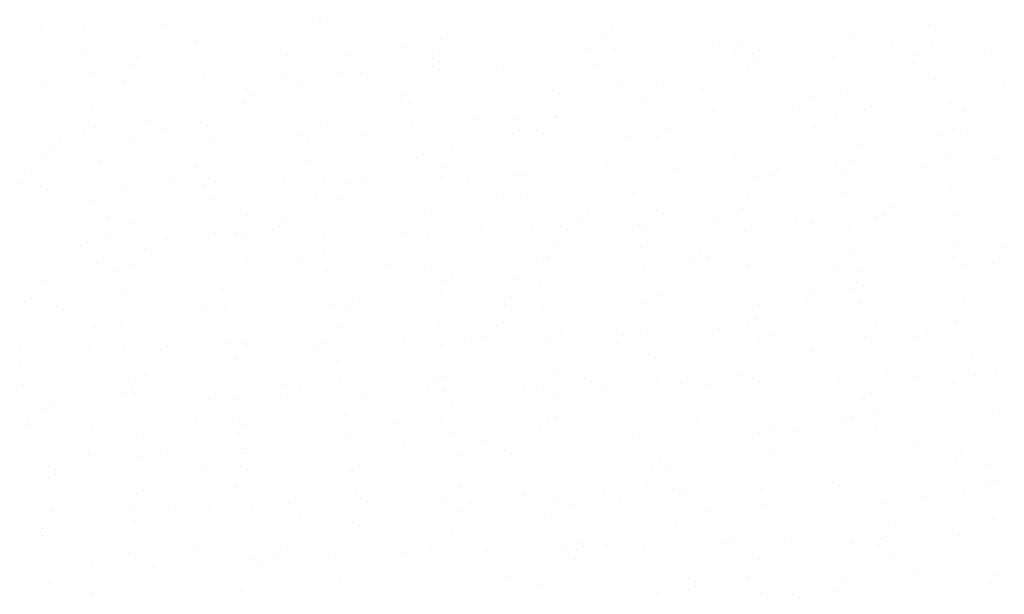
# Model space of a CAD drawing. Header units: centimetres. Extents: x 88729 to 133553, y -16225 to 14174.
# Tile 21 of 106: x 93608 to 93848, y -14803 to -14663. Entities that reach past the tile are written whole.
import ezdxf
from ezdxf.enums import TextEntityAlignment as Align

# ---------------------------------------------------------------- set-up
doc = ezdxf.new("R2010")
doc.units = ezdxf.units.CM
for name, color, linetype in [('E_PODKLAD', 7, 'Continuous'), ('mat', 252, 'Continuous'), ('R-MET-IWE', 252, 'Continuous')]:
    doc.layers.add(name, color=color, linetype=linetype)
doc.styles.get("Standard").update_dxf_attribs({"font": 'txt.shx'})

# ---------------------------------------------------------------- blocks, each defined once
blk = doc.blocks.new('A$Ce817dbbb')
at = {"layer": 'mat', "color": 252, "lineweight": 9}
for p, q in [((2260, -25128.78), (2260, -25128.78)), ((2279.13, -25128.13), (2279.13, -25128.13)), ((2279.27, -25128.15), (2279.27, -25128.15)), ((2311.36, -25128.76), (2311.36, -25128.76)), ((2428.05, -25129.35), (2428.05, -25129.35)), ((2211.13, -25129.92), (2211.13, -25129.92)), ((2221.47, -25130.04), (2221.47, -25130.04)), ((2240.74, -25129.41), (2240.74, -25129.41)), ((2272.89, -25130.84), (2272.89, -25130.84)), ((2350.47, -25130.09), (2350.47, -25130.09)), ((2208.45, -25134.14), (2208.45, -25134.14)), ((2248.86, -25133.17), (2248.86, -25133.17)), ((2308.67, -25132.98), (2308.67, -25132.98)), ((2349.08, -25132.01), (2349.08, -25132.01)), ((2376.9, -25134.21), (2376.9, -25134.21)), ((2408.89, -25131.81), (2408.89, -25131.81)), ((2418.95, -25134.1), (2418.95, -25134.1)), ((2221.75, -25135.69), (2221.75, -25135.69)), ((2273.58, -25136.04), (2273.58, -25136.04)), ((2299.33, -25134.95), (2299.33, -25134.95)), ((2308.38, -25135.85), (2308.38, -25135.85)), ((2345.06, -25135.46), (2345.06, -25135.46)), ((2351.15, -25135.3), (2351.15, -25135.3)), ((2380.59, -25136.33), (2380.59, -25136.33)), ((2382.28, -25134.49), (2382.28, -25134.49)), ((2386.54, -25135.67), (2386.54, -25135.67)), ((2428.73, -25134.56), (2428.73, -25134.56)), ((2443.31, -25136), (2443.31, -25136)), ((2234.48, -25137.22), (2234.48, -25137.22)), ((2271.16, -25136.83), (2271.16, -25136.83)), ((2286.31, -25136.84), (2286.31, -25136.84)), ((2306.69, -25137.7), (2306.69, -25137.7)), ((2366.24, -25138.52), (2366.24, -25138.52)), ((2385.51, -25137.89), (2385.51, -25137.89)), ((2403.37, -25138.57), (2403.37, -25138.57)), ((2404.77, -25137.26), (2404.77, -25137.26)), ((2424.04, -25136.63), (2424.04, -25136.63)), ((2424.26, -25138.92), (2424.26, -25138.92)), ((2223.82, -25141.25), (2223.82, -25141.25)), ((2232.79, -25139.06), (2232.79, -25139.06)), ((2248.21, -25140.06), (2248.21, -25140.06)), ((2283.63, -25141.05), (2283.63, -25141.05)), ((2289.16, -25141.04), (2289.16, -25141.04)), ((2308.43, -25140.41), (2308.43, -25140.41)), ((2324.04, -25140.08), (2324.04, -25140.08)), ((2325.79, -25139.31), (2325.79, -25139.31)), ((2327.7, -25139.78), (2327.7, -25139.78)), ((2346.97, -25139.15), (2346.97, -25139.15)), ((2383.85, -25139.89), (2383.85, -25139.89)), ((2212.09, -25143.56), (2212.09, -25143.56)), ((2231.36, -25142.93), (2231.36, -25142.93)), ((2250.63, -25142.3), (2250.63, -25142.3)), ((2269.9, -25141.67), (2269.9, -25141.67)), ((2352.22, -25143.43), (2352.22, -25143.43)), ((2361.49, -25143.75), (2361.49, -25143.75)), ((2404.05, -25143.78), (2404.05, -25143.78)), ((2429.8, -25142.69), (2429.8, -25142.69)), ((2446.51, -25143.66), (2446.51, -25143.66)), ((2248.9, -25145.26), (2248.9, -25145.26)), ((2261.27, -25144.91), (2261.27, -25144.91)), ((2274.65, -25144.17), (2274.65, -25144.17)), ((2326.48, -25144.52), (2326.48, -25144.52)), ((2335.94, -25145.42), (2335.94, -25145.42)), ((2372.61, -25145.03), (2372.61, -25145.03)), ((2408.14, -25145.89), (2408.14, -25145.89)), ((2409.83, -25144.05), (2409.83, -25144.05)), ((2224.82, -25147.76), (2224.82, -25147.76)), ((2260.35, -25148.63), (2260.35, -25148.63)), ((2262.04, -25146.78), (2262.04, -25146.78)), ((2298.72, -25146.4), (2298.72, -25146.4)), ((2299, -25148.16), (2299, -25148.16)), ((2301.11, -25148.53), (2301.11, -25148.53)), ((2334.25, -25147.26), (2334.25, -25147.26)), ((2358.81, -25147.97), (2358.81, -25147.97)), ((2378.69, -25147.79), (2378.69, -25147.79)), ((2399.22, -25146.99), (2399.22, -25146.99)), ((2223.54, -25149.28), (2223.54, -25149.28)), ((2258.59, -25149.13), (2258.59, -25149.13)), ((2375.49, -25150.58), (2375.49, -25150.58)), ((2394.76, -25149.95), (2394.76, -25149.95)), ((2414.03, -25149.32), (2414.03, -25149.32)), ((2433.3, -25148.69), (2433.3, -25148.69)), ((2436.67, -25150.66), (2436.67, -25150.66)), ((2236.23, -25152.99), (2236.23, -25152.99)), ((2249.97, -25153.39), (2249.97, -25153.39)), ((2298.42, -25153.1), (2298.42, -25153.1)), ((2317.69, -25152.47), (2317.69, -25152.47)), ((2327.55, -25152.65), (2327.55, -25152.65)), ((2336.45, -25151.83), (2336.45, -25151.83)), ((2336.95, -25151.84), (2336.95, -25151.84)), ((2356.22, -25151.21), (2356.22, -25151.21)), ((2379.38, -25153), (2379.38, -25153)), ((2405.12, -25151.91), (2405.12, -25151.91)), ((2221.34, -25155.62), (2221.34, -25155.62)), ((2224.22, -25154.48), (2224.22, -25154.48)), ((2240.61, -25154.99), (2240.61, -25154.99)), ((2259.88, -25154.36), (2259.88, -25154.36)), ((2279.15, -25153.73), (2279.15, -25153.73)), ((2301.8, -25153.74), (2301.8, -25153.74)), ((2363.49, -25154.98), (2363.49, -25154.98)), ((2374.18, -25155.07), (2374.18, -25155.07)), ((2400.17, -25154.59), (2400.17, -25154.59)), ((2433.99, -25154.88), (2433.99, -25154.88)), ((2435.7, -25155.46), (2435.7, -25155.46)), ((2437.39, -25153.62), (2437.39, -25153.62)), ((2215.7, -25157.72), (2215.7, -25157.72)), ((2233.55, -25157.21), (2233.55, -25157.21)), ((2252.38, -25157.33), (2252.38, -25157.33)), ((2273.96, -25156.23), (2273.96, -25156.23)), ((2276.44, -25157.75), (2276.44, -25157.75)), ((2287.91, -25158.19), (2287.91, -25158.19)), ((2289.6, -25156.35), (2289.6, -25156.35)), ((2326.28, -25155.96), (2326.28, -25155.96)), ((2333.77, -25156.04), (2333.77, -25156.04)), ((2354.01, -25157.01), (2354.01, -25157.01)), ((2361.81, -25156.83), (2361.81, -25156.83)), ((2431.59, -25156.27), (2431.59, -25156.27)), ((2214.01, -25159.56), (2214.01, -25159.56)), ((2311.41, -25159.9), (2311.41, -25159.9)), ((2411.63, -25158.74), (2411.63, -25158.74)), ((2211.19, -25161.07), (2211.19, -25161.07)), ((2225.29, -25162.61), (2225.29, -25162.61)), ((2277.12, -25162.96), (2277.12, -25162.96)), ((2302.87, -25161.87), (2302.87, -25161.87)), ((2354.7, -25162.22), (2354.7, -25162.22)), ((2380.45, -25161.13), (2380.45, -25161.13)), ((2408.95, -25162.96), (2408.95, -25162.96)), ((2424.38, -25162.81), (2424.38, -25162.81)), ((2432.28, -25161.47), (2432.28, -25161.47)), ((2443.64, -25162.18), (2443.64, -25162.18)), ((2208.5, -25165.28), (2208.5, -25165.28)), ((2248.92, -25164.31), (2248.92, -25164.31)), ((2308.73, -25164.12), (2308.73, -25164.12)), ((2347.3, -25165.33), (2347.3, -25165.33)), ((2349.14, -25163.15), (2349.14, -25163.15)), ((2366.57, -25164.7), (2366.57, -25164.7)), ((2385.84, -25164.07), (2385.84, -25164.07)), ((2391.05, -25164.55), (2391.05, -25164.55)), ((2405.11, -25163.44), (2405.11, -25163.44)), ((2406.91, -25165.49), (2406.91, -25165.49)), ((2427.73, -25164.16), (2427.73, -25164.16)), ((2243.26, -25167.28), (2243.26, -25167.28)), ((2251.76, -25166.97), (2251.76, -25166.97)), ((2270.23, -25167.84), (2270.23, -25167.84)), ((2279.94, -25166.89), (2279.94, -25166.89)), ((2289.5, -25167.21), (2289.5, -25167.21)), ((2308.77, -25166.58), (2308.77, -25166.58)), ((2315.47, -25167.76), (2315.47, -25167.76)), ((2317.15, -25165.91), (2317.15, -25165.91)), ((2328.03, -25165.96), (2328.03, -25165.96)), ((2329.34, -25166.23), (2329.34, -25166.23)), ((2353.83, -25165.53), (2353.83, -25165.53)), ((2386.59, -25166.81), (2386.59, -25166.81)), ((2389.36, -25166.39), (2389.36, -25166.39)), ((2206.04, -25168.26), (2206.04, -25168.26)), ((2212.43, -25169.73), (2212.43, -25169.73)), ((2231.69, -25169.1), (2231.69, -25169.1)), ((2241.57, -25169.12), (2241.57, -25169.12)), ((2250.96, -25168.47), (2250.96, -25168.47)), ((2286.37, -25167.98), (2286.37, -25167.98)), ((2424.32, -25170.06), (2424.32, -25170.06)), ((2433.35, -25169.6), (2433.35, -25169.6)), ((2223.87, -25172.39), (2223.87, -25172.39)), ((2252.44, -25172.18), (2252.44, -25172.18)), ((2278.19, -25171.09), (2278.19, -25171.09)), ((2283.68, -25172.2), (2283.68, -25172.2)), ((2324.1, -25171.22), (2324.1, -25171.22)), ((2330.02, -25171.44), (2330.02, -25171.44)), ((2355.77, -25170.35), (2355.77, -25170.35)), ((2383.91, -25171.03), (2383.91, -25171.03)), ((2407.6, -25170.69), (2407.6, -25170.69)), ((2361.55, -25174.89), (2361.55, -25174.89)), ((2381.39, -25175.09), (2381.39, -25175.09)), ((2382.23, -25174.71), (2382.23, -25174.71)), ((2418.61, -25174.11), (2418.61, -25174.11)), ((2227.08, -25176.19), (2227.08, -25176.19)), ((2261.33, -25176.05), (2261.33, -25176.05)), ((2270.82, -25176.85), (2270.82, -25176.85)), ((2304.66, -25175.45), (2304.66, -25175.45)), ((2307.49, -25176.46), (2307.49, -25176.46)), ((2343.02, -25177.32), (2343.02, -25177.32)), ((2344.71, -25175.48), (2344.71, -25175.48)), ((2395.73, -25176.96), (2395.73, -25176.96)), ((2415, -25176.33), (2415, -25176.33)), ((2416.92, -25175.96), (2416.92, -25175.96)), ((2434.27, -25175.7), (2434.27, -25175.7)), ((2233.6, -25177.82), (2233.6, -25177.82)), ((2269.13, -25178.69), (2269.13, -25178.69)), ((2299.05, -25179.3), (2299.05, -25179.3)), ((2318.66, -25179.48), (2318.66, -25179.48)), ((2331.09, -25179.57), (2331.09, -25179.57)), ((2337.93, -25178.85), (2337.93, -25178.85)), ((2357.2, -25178.22), (2357.2, -25178.22)), ((2358.86, -25179.11), (2358.86, -25179.11)), ((2376.46, -25177.59), (2376.46, -25177.59)), ((2382.92, -25179.91), (2382.92, -25179.91)), ((2399.27, -25178.14), (2399.27, -25178.14)), ((2408.67, -25178.82), (2408.67, -25178.82)), ((2227.77, -25181.4), (2227.77, -25181.4)), ((2241.59, -25182), (2241.59, -25182)), ((2253.51, -25180.31), (2253.51, -25180.31)), ((2258.64, -25180.27), (2258.64, -25180.27)), ((2260.85, -25181.37), (2260.85, -25181.37)), ((2280.12, -25180.74), (2280.12, -25180.74)), ((2299.39, -25180.11), (2299.39, -25180.11)), ((2305.34, -25180.66), (2305.34, -25180.66)), ((2436.73, -25181.8), (2436.73, -25181.8)), ((2222.32, -25182.63), (2222.32, -25182.63)), ((2236.29, -25184.13), (2236.29, -25184.13)), ((2279.98, -25184.67), (2279.98, -25184.67)), ((2336.51, -25182.97), (2336.51, -25182.97)), ((2357.56, -25183.93), (2357.56, -25183.93)), ((2408.95, -25184.66), (2408.95, -25184.66)), ((2435.13, -25183.19), (2435.13, -25183.19)), ((2446.17, -25183.68), (2446.17, -25183.68)), ((2298.37, -25186.41), (2298.37, -25186.41)), ((2333.82, -25187.18), (2333.82, -25187.18)), ((2335.05, -25186.02), (2335.05, -25186.02)), ((2370.58, -25186.89), (2370.58, -25186.89)), ((2372.27, -25185.04), (2372.27, -25185.04)), ((2374.23, -25186.21), (2374.23, -25186.21)), ((2434.04, -25186.02), (2434.04, -25186.02)), ((2444.48, -25185.52), (2444.48, -25185.52)), ((2224.48, -25187.78), (2224.48, -25187.78)), ((2228.84, -25189.53), (2228.84, -25189.53)), ((2233.6, -25188.35), (2233.6, -25188.35)), ((2261.15, -25187.39), (2261.15, -25187.39)), ((2274.01, -25187.38), (2274.01, -25187.38)), ((2296.68, -25188.25), (2296.68, -25188.25)), ((2306.41, -25188.79), (2306.41, -25188.79)), ((2358.24, -25189.13), (2358.24, -25189.13)), ((2383.99, -25188.04), (2383.99, -25188.04)), ((2404.98, -25189.02), (2404.98, -25189.02)), ((2424.25, -25188.39), (2424.25, -25188.39)), ((2435.82, -25188.39), (2435.82, -25188.39)), ((2443.52, -25187.76), (2443.52, -25187.76)), ((2222.79, -25189.62), (2222.79, -25189.62)), ((2280.67, -25189.88), (2280.67, -25189.88)), ((2311.47, -25191.04), (2311.47, -25191.04)), ((2327.91, -25191.54), (2327.91, -25191.54)), ((2347.18, -25190.91), (2347.18, -25190.91)), ((2366.45, -25190.28), (2366.45, -25190.28)), ((2385.72, -25189.65), (2385.72, -25189.65)), ((2411.69, -25189.88), (2411.69, -25189.88)), ((2211.25, -25192.21), (2211.25, -25192.21)), ((2250.84, -25194.06), (2250.84, -25194.06)), ((2255.3, -25193.89), (2255.3, -25193.89)), ((2270.11, -25193.43), (2270.11, -25193.43)), ((2289.38, -25192.8), (2289.38, -25192.8)), ((2308.64, -25192.17), (2308.64, -25192.17)), ((2332.88, -25193.15), (2332.88, -25193.15)), ((2349.19, -25194.29), (2349.19, -25194.29)), ((2409, -25194.1), (2409, -25194.1)), ((2410.46, -25192.41), (2410.46, -25192.41)), ((2436.51, -25194.22), (2436.51, -25194.22)), ((2208.56, -25196.42), (2208.56, -25196.42)), ((2212.3, -25195.32), (2212.3, -25195.32)), ((2231.57, -25194.69), (2231.57, -25194.69)), ((2248.97, -25195.45), (2248.97, -25195.45)), ((2308.78, -25195.26), (2308.78, -25195.26)), ((2325.93, -25195.97), (2325.93, -25195.97)), ((2362.61, -25195.59), (2362.61, -25195.59)), ((2398.14, -25196.45), (2398.14, -25196.45)), ((2399.83, -25194.61), (2399.83, -25194.61)), ((2436.89, -25196.52), (2436.89, -25196.52)), ((2214.81, -25198.32), (2214.81, -25198.32)), ((2250.34, -25199.18), (2250.34, -25199.18)), ((2252.03, -25197.34), (2252.03, -25197.34)), ((2255.99, -25199.1), (2255.99, -25199.1)), ((2281.74, -25198.01), (2281.74, -25198.01)), ((2286.43, -25199.12), (2286.43, -25199.12)), ((2288.71, -25196.95), (2288.71, -25196.95)), ((2324.24, -25197.82), (2324.24, -25197.82)), ((2333.56, -25198.35), (2333.56, -25198.35)), ((2359.31, -25197.26), (2359.31, -25197.26)), ((2386.65, -25197.96), (2386.65, -25197.96)), ((2411.14, -25197.61), (2411.14, -25197.61)), ((2385.78, -25201.63), (2385.78, -25201.63)), ((2424.37, -25201.2), (2424.37, -25201.2)), ((2223.93, -25203.53), (2223.93, -25203.53)), ((2230.62, -25203.11), (2230.62, -25203.11)), ((2283.74, -25203.34), (2283.74, -25203.34)), ((2308.2, -25202.37), (2308.2, -25202.37)), ((2324.15, -25202.36), (2324.15, -25202.36)), ((2376.8, -25203.76), (2376.8, -25203.76)), ((2383.96, -25202.17), (2383.96, -25202.17)), ((2396.07, -25203.13), (2396.07, -25203.13)), ((2415.33, -25202.5), (2415.33, -25202.5)), ((2434.6, -25201.87), (2434.6, -25201.87)), ((2299.72, -25206.28), (2299.72, -25206.28)), ((2318.99, -25205.65), (2318.99, -25205.65)), ((2338.26, -25205.02), (2338.26, -25205.02)), ((2353.49, -25205.54), (2353.49, -25205.54)), ((2357.53, -25204.39), (2357.53, -25204.39)), ((2361.61, -25206.03), (2361.61, -25206.03)), ((2390.17, -25205.15), (2390.17, -25205.15)), ((2412.21, -25205.74), (2412.21, -25205.74)), ((2425.7, -25206.02), (2425.7, -25206.02)), ((2427.39, -25204.17), (2427.39, -25204.17)), ((2205.69, -25208.27), (2205.69, -25208.27)), ((2222.65, -25208.8), (2222.65, -25208.8)), ((2231.31, -25208.32), (2231.31, -25208.32)), ((2241.92, -25208.17), (2241.92, -25208.17)), ((2242.37, -25207.88), (2242.37, -25207.88)), ((2257.06, -25207.23), (2257.06, -25207.23)), ((2261.19, -25207.54), (2261.19, -25207.54)), ((2261.39, -25207.2), (2261.39, -25207.2)), ((2277.9, -25208.75), (2277.9, -25208.75)), ((2279.59, -25206.91), (2279.59, -25206.91)), ((2280.46, -25206.91), (2280.46, -25206.91)), ((2308.89, -25207.57), (2308.89, -25207.57)), ((2316.27, -25206.52), (2316.27, -25206.52)), ((2334.63, -25206.48), (2334.63, -25206.48)), ((2351.8, -25207.38), (2351.8, -25207.38)), ((2386.46, -25206.83), (2386.46, -25206.83)), ((2299.11, -25210.44), (2299.11, -25210.44)), ((2358.92, -25210.25), (2358.92, -25210.25)), ((2361.1, -25210.85), (2361.1, -25210.85)), ((2399.33, -25209.28), (2399.33, -25209.28)), ((2438.68, -25210.1), (2438.68, -25210.1)), ((2205.95, -25212.33), (2205.95, -25212.33)), ((2258.7, -25211.41), (2258.7, -25211.41)), ((2283.52, -25211.59), (2283.52, -25211.59)), ((2436.79, -25212.94), (2436.79, -25212.94)), ((2236.35, -25215.27), (2236.35, -25215.27)), ((2309.96, -25215.7), (2309.96, -25215.7)), ((2336.57, -25214.11), (2336.57, -25214.11)), ((2343.83, -25216.08), (2343.83, -25216.08)), ((2361.79, -25216.05), (2361.79, -25216.05)), ((2381.05, -25215.1), (2381.05, -25215.1)), ((2387.53, -25214.96), (2387.53, -25214.96)), ((2405.96, -25216.03), (2405.96, -25216.03)), ((2417.73, -25214.72), (2417.73, -25214.72)), ((2425.23, -25215.4), (2425.23, -25215.4)), ((2439.36, -25215.31), (2439.36, -25215.31)), ((2444.49, -25214.77), (2444.49, -25214.77)), ((2206.63, -25217.54), (2206.63, -25217.54)), ((2232.38, -25216.45), (2232.38, -25216.45)), ((2233.25, -25217.84), (2233.25, -25217.84)), ((2269.93, -25217.45), (2269.93, -25217.45)), ((2284.21, -25216.79), (2284.21, -25216.79)), ((2305.46, -25218.31), (2305.46, -25218.31)), ((2307.15, -25216.47), (2307.15, -25216.47)), ((2333.88, -25218.33), (2333.88, -25218.33)), ((2348.15, -25217.91), (2348.15, -25217.91)), ((2367.42, -25217.29), (2367.42, -25217.29)), ((2374.29, -25217.35), (2374.29, -25217.35)), ((2379.36, -25216.95), (2379.36, -25216.95)), ((2386.69, -25216.66), (2386.69, -25216.66)), ((2434.1, -25217.16), (2434.1, -25217.16)), ((2231.56, -25219.68), (2231.56, -25219.68)), ((2233.66, -25219.49), (2233.66, -25219.49)), ((2258.85, -25220.81), (2258.85, -25220.81)), ((2271.08, -25220.43), (2271.08, -25220.43)), ((2274.07, -25218.52), (2274.07, -25218.52)), ((2290.35, -25219.8), (2290.35, -25219.8)), ((2309.62, -25219.17), (2309.62, -25219.17)), ((2328.88, -25218.54), (2328.88, -25218.54)), ((2336.42, -25220.07), (2336.42, -25220.07)), ((2414, -25219.32), (2414, -25219.32)), ((2213.28, -25222.32), (2213.28, -25222.32)), ((2232.54, -25221.69), (2232.54, -25221.69)), ((2251.81, -25221.06), (2251.81, -25221.06)), ((2311.53, -25222.18), (2311.53, -25222.18)), ((2411.75, -25221.02), (2411.75, -25221.02)), ((2207.7, -25225.67), (2207.7, -25225.67)), ((2211.3, -25223.35), (2211.3, -25223.35)), ((2285.28, -25224.92), (2285.28, -25224.92)), ((2337.11, -25225.27), (2337.11, -25225.27)), ((2349.25, -25225.43), (2349.25, -25225.43)), ((2362.86, -25224.18), (2362.86, -25224.18)), ((2371.39, -25225.65), (2371.39, -25225.65)), ((2408.61, -25224.67), (2408.61, -25224.67)), ((2409.06, -25225.24), (2409.06, -25225.24)), ((2414.69, -25224.53), (2414.69, -25224.53)), ((2440.43, -25223.44), (2440.43, -25223.44)), ((2445.28, -25224.28), (2445.28, -25224.28)), ((2208.62, -25227.57), (2208.62, -25227.57)), ((2249.03, -25226.59), (2249.03, -25226.59)), ((2259.53, -25226.01), (2259.53, -25226.01)), ((2260.81, -25227.4), (2260.81, -25227.4)), ((2297.49, -25227.01), (2297.49, -25227.01)), ((2308.84, -25226.4), (2308.84, -25226.4)), ((2333.02, -25227.88), (2333.02, -25227.88)), ((2334.71, -25226.04), (2334.71, -25226.04)), ((2406.92, -25226.51), (2406.92, -25226.51)), ((2415.21, -25228.08), (2415.21, -25228.08)), ((2434.48, -25227.45), (2434.48, -25227.45)), ((2223.59, -25228.38), (2223.59, -25228.38)), ((2234.17, -25230.03), (2234.17, -25230.03)), ((2259.12, -25229.25), (2259.12, -25229.25)), ((2286.48, -25230.26), (2286.48, -25230.26)), ((2311.75, -25229.29), (2311.75, -25229.29)), ((2357.41, -25229.97), (2357.41, -25229.97)), ((2376.67, -25229.34), (2376.67, -25229.34)), ((2386.7, -25229.1), (2386.7, -25229.1)), ((2389.32, -25228.54), (2389.32, -25228.54)), ((2395.94, -25228.71), (2395.94, -25228.71)), ((2280.33, -25232.49), (2280.33, -25232.49)), ((2299.6, -25231.86), (2299.6, -25231.86)), ((2318.87, -25231.23), (2318.87, -25231.23)), ((2338.14, -25230.6), (2338.14, -25230.6)), ((2415.76, -25232.66), (2415.76, -25232.66)), ((2424.43, -25232.34), (2424.43, -25232.34)), ((2222.53, -25234.38), (2222.53, -25234.38)), ((2223.99, -25234.67), (2223.99, -25234.67)), ((2234.85, -25235.23), (2234.85, -25235.23)), ((2241.8, -25233.75), (2241.8, -25233.75)), ((2260.6, -25234.14), (2260.6, -25234.14)), ((2261.07, -25233.12), (2261.07, -25233.12)), ((2283.8, -25234.48), (2283.8, -25234.48)), ((2312.43, -25234.49), (2312.43, -25234.49)), ((2324.21, -25233.51), (2324.21, -25233.51)), ((2338.18, -25233.4), (2338.18, -25233.4)), ((2384.02, -25233.31), (2384.02, -25233.31)), ((2390.01, -25233.75), (2390.01, -25233.75)), ((2398.94, -25235.21), (2398.94, -25235.21)), ((2436.16, -25234.23), (2436.16, -25234.23)), ((2288.37, -25236.97), (2288.37, -25236.97)), ((2325.05, -25236.58), (2325.05, -25236.58)), ((2360.58, -25237.44), (2360.58, -25237.44)), ((2361.66, -25237.17), (2361.66, -25237.17)), ((2362.27, -25235.6), (2362.27, -25235.6)), ((2434.48, -25236.08), (2434.48, -25236.08)), ((2442.22, -25237.02), (2442.22, -25237.02)), ((2209.49, -25239.25), (2209.49, -25239.25)), ((2214.47, -25238.33), (2214.47, -25238.33)), ((2251.15, -25237.95), (2251.15, -25237.95)), ((2261.44, -25238.34), (2261.44, -25238.34)), ((2286.68, -25238.81), (2286.68, -25238.81)), ((2287.07, -25238.51), (2287.07, -25238.51)), ((2364.64, -25237.76), (2364.64, -25237.76)), ((2212.78, -25240.18), (2212.78, -25240.18)), ((2258.76, -25242.55), (2258.76, -25242.55)), ((2299.17, -25241.58), (2299.17, -25241.58)), ((2358.98, -25241.39), (2358.98, -25241.39)), ((2391.08, -25241.88), (2391.08, -25241.88)), ((2399.39, -25240.42), (2399.39, -25240.42)), ((2406.29, -25242.2), (2406.29, -25242.2)), ((2425.56, -25241.57), (2425.56, -25241.57)), ((2442.91, -25242.23), (2442.91, -25242.23)), ((2444.83, -25240.94), (2444.83, -25240.94)), ((2210.18, -25244.45), (2210.18, -25244.45)), ((2235.92, -25243.36), (2235.92, -25243.36)), ((2287.75, -25243.71), (2287.75, -25243.71)), ((2313.5, -25242.62), (2313.5, -25242.62)), ((2329.22, -25244.72), (2329.22, -25244.72)), ((2348.49, -25244.09), (2348.49, -25244.09)), ((2365.33, -25242.97), (2365.33, -25242.97)), ((2367.76, -25243.46), (2367.76, -25243.46)), ((2387.02, -25242.83), (2387.02, -25242.83)), ((2426.5, -25244.78), (2426.5, -25244.78)), ((2436.84, -25244.09), (2436.84, -25244.09)), ((2236.4, -25246.41), (2236.4, -25246.41)), ((2252.15, -25247.24), (2252.15, -25247.24)), ((2271.41, -25246.61), (2271.41, -25246.61)), ((2290.68, -25245.98), (2290.68, -25245.98)), ((2309.95, -25245.35), (2309.95, -25245.35)), ((2315.93, -25246.53), (2315.93, -25246.53)), ((2336.62, -25245.25), (2336.62, -25245.25)), ((2339.97, -25246.98), (2339.97, -25246.98)), ((2352.61, -25246.14), (2352.61, -25246.14)), ((2388.14, -25247.01), (2388.14, -25247.01)), ((2389.82, -25245.17), (2389.82, -25245.17)), ((2417.54, -25246.24), (2417.54, -25246.24)), ((2213.61, -25248.5), (2213.61, -25248.5)), ((2232.88, -25247.87), (2232.88, -25247.87)), ((2240.34, -25249.74), (2240.34, -25249.74)), ((2242.03, -25247.9), (2242.03, -25247.9)), ((2262.39, -25247.73), (2262.39, -25247.73)), ((2274.13, -25249.66), (2274.13, -25249.66)), ((2278.71, -25247.51), (2278.71, -25247.51)), ((2314.24, -25248.38), (2314.24, -25248.38)), ((2333.94, -25249.47), (2333.94, -25249.47)), ((2374.35, -25248.5), (2374.35, -25248.5)), ((2434.16, -25248.3), (2434.16, -25248.3)), ((2233.72, -25250.63), (2233.72, -25250.63)), ((2288.82, -25251.84), (2288.82, -25251.84)), ((2340.65, -25252.19), (2340.65, -25252.19)), ((2366.4, -25251.1), (2366.4, -25251.1)), ((2411.8, -25252.16), (2411.8, -25252.16)), ((2418.23, -25251.45), (2418.23, -25251.45)), ((2443.98, -25250.36), (2443.98, -25250.36)), ((2211.25, -25252.58), (2211.25, -25252.58)), ((2211.36, -25254.49), (2211.36, -25254.49)), ((2263.08, -25252.93), (2263.08, -25252.93)), ((2311.58, -25253.33), (2311.58, -25253.33)), ((2435.45, -25254.46), (2435.45, -25254.46)), ((2237.71, -25256.95), (2237.71, -25256.95)), ((2315.29, -25256.2), (2315.29, -25256.2)), ((2343.48, -25256.1), (2343.48, -25256.1)), ((2349.31, -25256.57), (2349.31, -25256.57)), ((2358.38, -25256.98), (2358.38, -25256.98)), ((2377.65, -25256.35), (2377.65, -25256.35)), ((2380.16, -25255.71), (2380.16, -25255.71)), ((2392.87, -25255.46), (2392.87, -25255.46)), ((2396.92, -25255.72), (2396.92, -25255.72)), ((2409.12, -25256.38), (2409.12, -25256.38)), ((2415.69, -25256.57), (2415.69, -25256.57)), ((2416.18, -25255.09), (2416.18, -25255.09)), ((2417.38, -25254.73), (2417.38, -25254.73)), ((2232.37, -25258.44), (2232.37, -25258.44)), ((2249.09, -25257.74), (2249.09, -25257.74)), ((2267.9, -25259.31), (2267.9, -25259.31)), ((2269.59, -25257.46), (2269.59, -25257.46)), ((2300.57, -25258.87), (2300.57, -25258.87)), ((2306.27, -25257.08), (2306.27, -25257.08)), ((2308.9, -25257.54), (2308.9, -25257.54)), ((2319.84, -25258.24), (2319.84, -25258.24)), ((2339.11, -25257.61), (2339.11, -25257.61)), ((2341.8, -25257.94), (2341.8, -25257.94)), ((2223.5, -25261.39), (2223.5, -25261.39)), ((2242.77, -25260.76), (2242.77, -25260.76)), ((2262.04, -25260.13), (2262.04, -25260.13)), ((2264.15, -25261.06), (2264.15, -25261.06)), ((2281.31, -25259.5), (2281.31, -25259.5)), ((2286.54, -25261.4), (2286.54, -25261.4)), ((2315.97, -25261.41), (2315.97, -25261.41)), ((2341.72, -25260.32), (2341.72, -25260.32)), ((2386.76, -25260.24), (2386.76, -25260.24)), ((2393.55, -25260.67), (2393.55, -25260.67)), ((2419.3, -25259.58), (2419.3, -25259.58)), ((2238.4, -25262.15), (2238.4, -25262.15)), ((2424.49, -25263.48), (2424.49, -25263.48)), ((2445.77, -25263.94), (2445.77, -25263.94)), ((2213.03, -25266.17), (2213.03, -25266.17)), ((2224.04, -25265.81), (2224.04, -25265.81)), ((2283.85, -25265.62), (2283.85, -25265.62)), ((2290.61, -25265.42), (2290.61, -25265.42)), ((2324.26, -25264.65), (2324.26, -25264.65)), ((2333.82, -25266.64), (2333.82, -25266.64)), ((2368.19, -25264.68), (2368.19, -25264.68)), ((2371.04, -25265.66), (2371.04, -25265.66)), ((2384.07, -25264.46), (2384.07, -25264.46)), ((2407.72, -25265.27), (2407.72, -25265.27)), ((2443.25, -25266.14), (2443.25, -25266.14)), ((2444.71, -25266.52), (2444.71, -25266.52)), ((2444.94, -25264.3), (2444.94, -25264.3)), ((2223.25, -25268.4), (2223.25, -25268.4)), ((2259.93, -25268.01), (2259.93, -25268.01)), ((2297.15, -25267.03), (2297.15, -25267.03)), ((2361.72, -25268.31), (2361.72, -25268.31)), ((2369.35, -25267.51), (2369.35, -25267.51)), ((2386.9, -25268.41), (2386.9, -25268.41)), ((2394.62, -25268.8), (2394.62, -25268.8)), ((2406.17, -25267.78), (2406.17, -25267.78)), ((2425.44, -25267.15), (2425.44, -25267.15))]:
    blk.add_line(p, q, dxfattribs=at)
at = {"layer": 'R-MET-IWE', "color": 252, "lineweight": 9, "width": 0.75}
for tag, rotation, p in [('0-', 90, (-1139.05, -4143.61)), ('0-', 90, (-1113.05, -4143.61)), ('0-', 90, (-1087.05, -4143.61)), ('2-', 90, (-796.05, -4143.61)), ('2-', 90, (-505.05, -4143.61)), ('0-', 90, (-480.05, -4143.61)), ('0-', 90, (-456.05, -4143.61)), ('2-', 90, (-166.05, -4143.61)), ('2-', 90, (-625.66, -4833.61)), ('2-', 90, (-599.66, -4833.61)), ('2-', 90, (-573.66, -4833.61)), ('0-', 180, (-2169.64, -4848.47)), ('0-', 180, (-2169.64, -4873.47)), ('0-', 180, (-2169.64, -4899.47)), ('-2', 90, (-1661.47, -4961.65)), ('-2', 90, (-1636.47, -4961.65)), ('0-', 270, (-1489.78, -4968.06)), ('0-', 270, (-1464.78, -4968.06)), ('0-', 270, (-1439.78, -4968.06)), ('0-', 270, (-1364.78, -4968.06)), ('0-', 270, (-1339.78, -4968.06)), ('0-', 270, (-1314.78, -4968.06)), ('0-', 270, (328.22, -4968.06)), ('0-', 270, (354.22, -4968.06)), ('0-', 270, (1256.22, -4968.06)), ('0-', 270, (1282.22, -4968.06)), ('0-', 90, (-513.05, -5496.61)), ('0-', 90, (-487.05, -5496.61)), ('K.S.-', 90, (-487.05, -5766.11)), ('0-', 90, (-513.05, -5766.11)), ('1-', 90, (-539.05, -6114.61)), ('0-', 90, (-513.05, -6114.61)), ('0-', 90, (-487.05, -6114.61)), ('0-', 90, (301.95, -6545.61)), ('0-', 90, (327.95, -6545.61)), ('0-', 90, (353.95, -6545.61)), ('0-', 90, (416.11, -6545.61)), ('0-', 90, (1255.95, -6545.61)), ('0-', 90, (1281.95, -6545.61)), ('1-', 90, (2382.95, -6845.61)), ('1-', 90, (2408.95, -6845.61)), ('1-', 90, (2434.95, -6845.61)), ('1-', 90, (2827.95, -6845.61)), ('1-', 90, (2853.95, -6845.61)), ('1-', 90, (2879.95, -6845.61)), ('<-2', 90, (-910.64, -10482.41)), ('2->', 90, (-718.15, -10854.38)), ('2->', 90, (-692.15, -10854.38)), ('2->', 90, (-744.15, -10870.8)), ('-0', 90, (-186.09, -12450.12)), ('1-', 90, (2264.47, -12866.38)), ('1-', 90, (2290.47, -12866.38)), ('1-', 90, (2316.47, -12866.38)), ('1-', 90, (2709.47, -12866.38)), ('1-', 90, (2735.47, -12866.38)), ('1-', 90, (2761.47, -12866.38)), ('<-KL', 90, (-700.01, -16780.91)), ('-0', 90, (-179.94, -18957.53)), ('0->', 90, (-1257.53, -23179.05)), ('0->', 90, (-1231.53, -23179.05)), ('0->', 90, (-1205.53, -23179.05)), ('0->', 90, (-600.53, -23179.05)), ('0->', 90, (-574.53, -23179.05)), ('0->', 90, (-1692.53, -24074.05)), ('0->', 90, (-1666.53, -24074.05)), ('0->', 90, (-1640.53, -24074.05)), ('0->', 90, (-1486.53, -24074.05)), ('0->', 90, (-1460.53, -24074.05)), ('0->', 90, (-1434.53, -24074.05)), ('<-0', 90, (-499.82, -24383.56)), ('<-0', 90, (-298.11, -24383.56)), ('<-0', 180, (-587.12, -25088.86)), ('<-0', 270, (-496.63, -25202.68)), ('<-0', 180, (-1353.25, -25419.36)), ('<-0', 180, (-1187.25, -25444.1)), ('<-0', 90, (-179.61, -25454.22)), ('<-0', 90, (-69.59, -26375.36)), ('<-0', 90, (-43.59, -26375.36))]:
    blk.add_attdef(tag, text='', height=17, rotation=rotation, dxfattribs=at).set_placement(p, align=Align.MIDDLE)
for tag, p in [('2-', (1424.81, -4179.2)), ('2-', (1424.81, -4205.2)), ('K.S.-', (-76.89, -4264.2)), ('KL-', (-613.13, -4292.18)), ('1-', (-613.13, -4312.18)), ('1-', (-613.13, -4332.18)), ('K.S.-', (1414.13, -4333.66)), ('0-', (-70.19, -4341.2)), ('0-', (469.81, -4341.2)), ('1-', (-613.13, -4352.18)), ('0-', (1424.81, -4361.2)), ('0-', (-70.19, -4367.2)), ('1-', (469.81, -4367.2)), ('0-', (1099.81, -4368.2)), ('2-', (1424.81, -4387.2)), ('1-', (-70.19, -4393.2)), ('1-', (469.81, -4393.2)), ('1-', (1099.81, -4394.2)), ('2-', (1424.81, -4413.2)), ('2-', (-70.19, -4419.2)), ('2-', (1099.81, -4420.2)), ('2-', (469.81, -4444.2)), ('K.S.-', (-76.89, -4445.2)), ('2-', (1099.81, -4446.2)), ('2-', (469.81, -4470.2)), ('2-', (-825.19, -4496.2)), ('2-', (-825.19, -4522.2)), ('2-', (-70.19, -4574.2)), ('2-', (-70.19, -4600.2)), ('K.S.-', (1089.13, -4600.66)), ('2-', (1099.81, -4653.2)), ('2-', (-70.19, -4669.2)), ('2-', (1099.81, -4679.2)), ('-1', (1806.78, -4690.78)), ('1-', (-70.19, -4695.2)), ('2-', (1099.81, -4705.2)), ('-1', (1806.78, -4716.3)), ('K.S.-', (-73.2, -4721.2)), ('-1', (1806.78, -4743.07)), ('FR-', (-70.19, -4747.2)), ('0-', (-1066.19, -6382.7)), ('0-', (-1066.19, -6408.7)), ('2-', (1729.81, -6586.2)), ('2-', (1729.81, -6612.2)), ('2-', (1729.81, -6638.2)), ('2-', (1729.81, -6664.2)), ('K.S.-', (469.81, -6788.2)), ('1-', (-962.19, -6915.2)), ('1-', (-460.19, -6923.2)), ('1-', (469.81, -6923.2)), ('2-', (1729.81, -6923.2)), ('1-', (-460.19, -6949.2)), ('1-', (469.81, -6949.2)), ('2-', (1729.81, -6949.2)), ('K.S.-', (2901.81, -6960.2)), ('2-', (1729.81, -6975.2)), ('2-', (1729.81, -7001.2)), ('2-', (-460.19, -7026.2)), ('0-', (469.81, -7026.2)), ('2-', (-460.19, -7052.2)), ('0-', (469.81, -7052.2)), ('2-', (-460.19, -7078.2)), ('2-', (469.81, -7078.2)), ('1-', (2901.81, -7088.2)), ('2-', (469.81, -7104.2)), ('1-', (2901.81, -7114.2)), ('0-', (1729.81, -7131.2)), ('2-', (-460.19, -7141.2)), ('0-', (1729.81, -7157.2)), ('2-', (-460.19, -7167.2)), ('2-', (469.81, -7181.2)), ('2-', (1729.81, -7183.2)), ('0-', (-460.19, -7193.2)), ('2-', (469.81, -7207.2)), ('2-', (1729.81, -7209.2)), ('K.S.-', (-470.87, -7217.66)), ('2-', (469.81, -7233.2)), ('2-', (1729.81, -7235.2)), ('1-', (-460.19, -7245.2)), ('2-', (469.81, -7259.2)), ('2-', (1729.81, -7261.2)), ('2-', (1729.81, -7287.2)), ('2-', (-460.19, -7297.2)), ('2->', (-943.67, -10542.97)), ('-1', (1688.29, -10711.55)), ('-1', (1688.29, -10737.55)), ('-1', (1688.29, -10763.55)), ('<-2', (1685.55, -12605.39)), ('2->', (1611.33, -12636.47)), ('2->', (1611.33, -12658.97)), ('2->', (1590.77, -12684.97)), ('K.S.-', (2783.33, -12980.97)), ('2->', (-578.67, -13046.97)), ('2->', (-578.67, -13072.97)), ('<-2', (-476.88, -13105.94)), ('1-', (2783.33, -13108.97)), ('1-', (2783.33, -13134.97)), ('<-1', (-610.79, -16857.83)), ('<-1', (-610.79, -16877.83)), ('<-1', (1688.29, -17218.96)), ('<-1', (1688.29, -17244.96)), ('<-1', (1688.29, -17270.96)), ('<-1', (-478.91, -18553.43)), ('<-0', (-2287.98, -23879.57)), ('<-0', (-2287.98, -23905.57)), ('<-0', (-2287.98, -23931.57)), ('<-0', (-343.08, -24738.18)), ('<-0', (-478.91, -25059.68))]:
    blk.add_attdef(tag, text='', height=17, dxfattribs=at).set_placement(p, align=Align.MIDDLE)

msp = doc.modelspace()

# ---------------------------------------------------------------- block references
at = {"layer": 'E_PODKLAD'}
msp.add_blockref('A$Ce817dbbb', (91401.87, 10465.39), dxfattribs=at)

doc.saveas('drawing.dxf')
